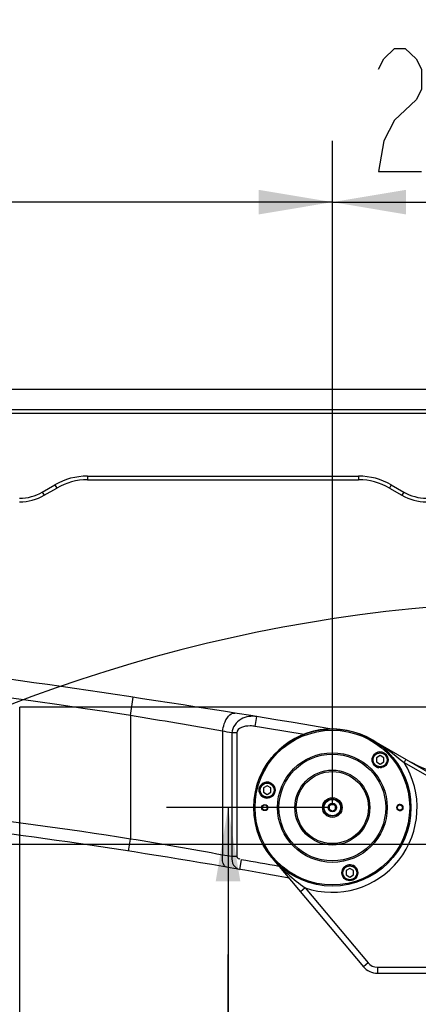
# Model space of a CAD drawing. Header units: millimetres. Extents: x 0 to 11890, y 0 to 8410.
# Tile 172 of 190: x 7290 to 7614, y 6714 to 7516. Entities that reach past the tile are written whole.
import ezdxf

# ---------------------------------------------------------------- set-up
doc = ezdxf.new("R2010")
doc.units = ezdxf.units.MM
doc.header["$LTSCALE"] = 653.95
doc.layers.get('0').update_dxf_attribs({"linetype": 'CONTINUOUS'})
for name, color, linetype in [('304103000077DXF_CONTINUOUS_LINE', 7, 'CONTINUOUS'), ('304103000081DXF_CONTINUOUS_LINE', 7, 'CONTINUOUS'), ('304103000093DXF_CONTINUOUS_LINE', 7, 'CONTINUOUS'), ('304104000545DXF_CONTINUOUS_LINE', 7, 'CONTINUOUS'), ('501023000084DXF_CONTINUOUS_LINE', 7, 'CONTINUOUS'), ('604006000004DXF_CONTINUOUS_LINE', 7, 'CONTINUOUS'), ('604007000001DXF_CONTINUOUS_LINE', 7, 'CONTINUOUS'), ('626001000001DXF_CONTINUOUS_LINE', 7, 'CONTINUOUS'), ('R180-1-YUNDONGFANWDXF_DIMENSION', 7, 'CONTINUOUS')]:
    doc.layers.add(name, color=color, linetype=linetype)
doc.styles.get("Standard").update_dxf_attribs({"font": 'txt', "width": 0.7})
doc.dimstyles.new('DIMSTYLE_1', dxfattribs={"dimtxt": 100, "dimasz": 60, "dimexe": 5, "dimexo": 0.2, "dimgap": 2.5, "dimtad": 1, "dimdsep": 46, "dimtxsty": 'Standard', "dimblk": '_FILLED', "dimblk1": '_FILLED', "dimblk2": '_FILLED', "dimcen": 0.09, "dimclrt": 5, "dimazin": 2, "dimtp": 0.01, "dimtm": 0.01, "dimtfac": 1, "dimtofl": 0, "dimtmove": 0, "dimatfit": 3, "dimldrblk": '_FILLED', "dimfxl": 0, "dimtolj": 1, "dimarcsym": 0})
doc.dimstyles.new('DIMSTYLE_2', dxfattribs={"dimtxt": 100, "dimasz": 60, "dimexe": 5, "dimexo": 0.2, "dimgap": 2.5, "dimtad": 1, "dimdec": 1, "dimdsep": 46, "dimtxsty": 'Standard', "dimblk": '_FILLED', "dimblk1": '_FILLED', "dimblk2": '_FILLED', "dimcen": 0.09, "dimclrt": 5, "dimazin": 2, "dimtp": 0.01, "dimtm": 0.01, "dimtfac": 1, "dimtdec": 1, "dimtofl": 0, "dimtmove": 0, "dimatfit": 3, "dimldrblk": '_FILLED', "dimfxl": 0, "dimtolj": 1, "dimarcsym": 0})
doc.dimstyles.new('DIMSTYLE_4', dxfattribs={"dimtxt": 100, "dimasz": 60, "dimexe": 5, "dimexo": 0.2, "dimgap": 2.5, "dimtad": 0, "dimtih": 1, "dimtoh": 1, "dimdec": 1, "dimdsep": 46, "dimtxsty": 'Standard', "dimblk": '_FILLED', "dimblk1": '_FILLED', "dimblk2": '_FILLED', "dimcen": 0.09, "dimclrt": 5, "dimazin": 2, "dimtp": 0.01, "dimtm": 0.01, "dimtfac": 1, "dimtdec": 1, "dimtofl": 0, "dimtmove": 0, "dimatfit": 3, "dimldrblk": '_FILLED', "dimfxl": 0, "dimtolj": 1, "dimarcsym": 0})

# ---------------------------------------------------------------- blocks, each defined once
blk = doc.blocks.new('_FILLED')
at = {"color": 0, "linetype": 'ByBlock'}
blk.add_solid([(0, 0), (-1, 0.167), (-1, -0.167)], dxfattribs=at)
blk = doc.blocks.new('*D3')
at = {"layer": 'R180-1-YUNDONGFANWDXF_DIMENSION', "color": 2, "linetype": 'Continuous'}
for p, q in [((7942.19, 7214.56), (4728.59, 7214.56)), ((4778.59, 7214.56), (4778.59, 6042.57)), ((4778.59, 4870.59), (4778.59, 6042.57)), ((5593.98, 4870.59), (4728.59, 4870.59))]:
    blk.add_line(p, q, dxfattribs=at)
at = {"layer": 'R180-1-YUNDONGFANWDXF_DIMENSION', "color": 2, "linetype": 'Continuous', "xscale": 60, "yscale": 60, "zscale": 60}
for p, rotation in [((4778.59, 7214.56), 90), ((4778.59, 4870.59), 270)]:
    blk.add_blockref('_FILLED', p, dxfattribs=dict(at, rotation=rotation))
blk = doc.blocks.new('*D4')
at = {"layer": 'R180-1-YUNDONGFANWDXF_DIMENSION', "color": 2, "linetype": 'Continuous'}
for p, q in [((6150.19, 6876.09), (6150.19, 7417.22)), ((7544.19, 6876.09), (7544.19, 7417.22)), ((6150.19, 7367.22), (6847.19, 7367.22)), ((7544.19, 7367.22), (6847.19, 7367.22))]:
    blk.add_line(p, q, dxfattribs=at)
at = {"layer": 'R180-1-YUNDONGFANWDXF_DIMENSION', "color": 2, "linetype": 'Continuous', "xscale": 60, "yscale": 60, "zscale": 60, "rotation": 180}
blk.add_blockref('_FILLED', (6150.19, 7367.22), dxfattribs=at)
at = {"layer": 'R180-1-YUNDONGFANWDXF_DIMENSION', "color": 2, "linetype": 'Continuous', "xscale": 60, "yscale": 60, "zscale": 60}
blk.add_blockref('_FILLED', (7544.19, 7367.22), dxfattribs=at)
blk = doc.blocks.new('*D5')
at = {"layer": 'R180-1-YUNDONGFANWDXF_DIMENSION', "color": 2, "linetype": 'Continuous'}
for p, q in [((7544.19, 6876.09), (7544.19, 7417.22)), ((7794.19, 6793.12), (7794.19, 7417.22)), ((7544.19, 7367.22), (7669.19, 7367.22)), ((7794.19, 7367.22), (7669.19, 7367.22))]:
    blk.add_line(p, q, dxfattribs=at)
at = {"layer": 'R180-1-YUNDONGFANWDXF_DIMENSION', "color": 2, "linetype": 'Continuous', "xscale": 60, "yscale": 60, "zscale": 60, "rotation": 180}
blk.add_blockref('_FILLED', (7544.19, 7367.22), dxfattribs=at)
at = {"layer": 'R180-1-YUNDONGFANWDXF_DIMENSION', "color": 2, "linetype": 'Continuous', "xscale": 60, "yscale": 60, "zscale": 60}
blk.add_blockref('_FILLED', (7794.19, 7367.22), dxfattribs=at)
blk = doc.blocks.new('*D7')
at = {"layer": 'R180-1-YUNDONGFANWDXF_DIMENSION', "color": 2, "linetype": 'Continuous'}
for p, q in [((7998.19, 7162.56), (7998.19, 7587.77)), ((5880.19, 7537.77), (6939.19, 7537.77)), ((7998.19, 7537.77), (6939.19, 7537.77))]:
    blk.add_line(p, q, dxfattribs=at)
at = {"layer": 'R180-1-YUNDONGFANWDXF_DIMENSION', "color": 2, "linetype": 'Continuous', "xscale": 60, "yscale": 60, "zscale": 60, "rotation": 180}
blk.add_blockref('_FILLED', (5880.19, 7537.77), dxfattribs=at)
at = {"layer": 'R180-1-YUNDONGFANWDXF_DIMENSION', "color": 2, "linetype": 'Continuous', "xscale": 60, "yscale": 60, "zscale": 60}
blk.add_blockref('_FILLED', (7998.19, 7537.77), dxfattribs=at)
blk = doc.blocks.new('*D15')
at = {"layer": 'R180-1-YUNDONGFANWDXF_DIMENSION', "color": 2, "linetype": 'Continuous'}
for p, q in [((7542.19, 6874.09), (7409.22, 6874.09)), ((7459.22, 6874.09), (7459.22, 6754.34)), ((7459.22, 6634.59), (7459.22, 6754.34)), ((7459.22, 6754.34), (7459.22, 6251.16)), ((7730.69, 6634.59), (7409.22, 6634.59))]:
    blk.add_line(p, q, dxfattribs=at)
at = {"layer": 'R180-1-YUNDONGFANWDXF_DIMENSION', "color": 2, "linetype": 'Continuous', "xscale": 60, "yscale": 60, "zscale": 60}
for p, rotation in [((7459.22, 6874.09), 90), ((7459.22, 6634.59), 270)]:
    blk.add_blockref('_FILLED', p, dxfattribs=dict(at, rotation=rotation))
blk = doc.blocks.new('*D23')
at = {"layer": 'R180-1-YUNDONGFANWDXF_DIMENSION', "color": 2, "linetype": 'Continuous'}
blk.add_line((7735.29, 7042.16), (9296.08, 7042.16), dxfattribs=at)

msp = doc.modelspace()

# ---------------------------------------------------------------- linework, layer by layer
at = {"color": 7, "linetype": 'Continuous'}
for p, q in [((7289.625, 4055.884), (7289.625, 6955.884)), ((8189.625, 6955.884), (7289.625, 6955.884)), ((7058.292, 6844.238), (7431.926, 6844.235)), ((7430.197, 6844.238), (8408.292, 6844.238))]:
    msp.add_line(p, q, dxfattribs=at)
msp.add_arc((7733.292, 5792.157), 1250, 9, 135, dxfattribs=at)
at = {"layer": '304103000077DXF_CONTINUOUS_LINE', "color": 9, "linetype": 'Continuous'}
for p, q in [((7379.833, 6949.065), (7382.079, 6963.896)), ((7379.826, 6949.066), (7379.826, 6848.478)), ((7481.455, 6940.231), (7482.733, 6948.128)), ((7454.839, 6936.217), (7454.833, 6835.396)), ((7462.336, 6935.015), (7462.336, 6834.101)), ((7466.336, 6935.015), (7462.336, 6935.015)), ((7466.336, 6935.015), (7466.336, 6834.101)), ((7378.299, 6838.595), (7379.833, 6848.477)), ((7466.336, 6834.101), (7462.336, 6834.101)), ((7469.993, 6831.61), (7468.622, 6823.728))]:
    msp.add_line(p, q, dxfattribs=at)
for centre, radius, start, end in [((5884.741, -2923.368), 9985, 81.3885371, 88.5780011), ((6013.832, -1250.912), 8312.977, 80.0176803, 80.542222), ((5884.741, -2923.368), 9992, 80.5733804, 80.8047554), ((6611.453, 1897.75), 5010, 81.177849, 83.011673), ((6656.425, 2478.966), 4428.989, 79.614589, 80.599576), ((6611.453, 1897.75), 5008, 79.769693, 80.128808)]:
    msp.add_arc(centre, radius, start, end, dxfattribs=at)
at = {"layer": '304103000077DXF_CONTINUOUS_LINE', "color": 7, "linetype": 'Continuous'}
for centre, radius, start, end in [((5884.741, -2923.368), 10000, 80.4503707, 82.4963996), ((6611.453, 1897.75), 5000, 79.659514, 83.011673)]:
    msp.add_arc(centre, radius, start, end, dxfattribs=at)
at = {"layer": '304103000077DXF_CONTINUOUS_LINE', "color": 9, "linetype": 'Continuous'}
for points, knots in [([(7454.833, 6936.218), (7455.076, 6938.239), (7456.173, 6943.776), (7460.657, 6951.677), (7464.703, 6951.03)], [0, 0, 0, 0, 0.3319057, 1, 1, 1, 1]), ([(7482.734, 6948.128), (7478.432, 6948.824), (7468.948, 6947.912), (7462.621, 6939.458), (7462.336, 6935.015)], [0, 0, 0, 0, 0.4946545, 1, 1, 1, 1]), ([(7481.455, 6940.231), (7480.024, 6940.462), (7475, 6941.043), (7466.336, 6939.061), (7466.336, 6935.015)], [0, 0, 0, 0, 0.2637717, 1, 1, 1, 1]), ([(7458.14, 6825.541), (7457.509, 6825.649), (7454.297, 6827.931), (7454.448, 6832.411), (7454.833, 6835.396)], [0, 0, 0, 0, 0.1753567, 1, 1, 1, 1]), ([(7462.336, 6834.101), (7462.1, 6831.75), (7462.782, 6827.101), (7466.677, 6824.067), (7468.622, 6823.728)], [0, 0, 0, 0, 0.5449079, 1, 1, 1, 1])]:
    msp.add_open_spline(points, degree=3, knots=knots, dxfattribs=at)
for points in [[(7462.336, 6935.015), (7459.837, 6935.417), (7457.338, 6935.817), (7454.839, 6936.217)], [(7462.336, 6834.101), (7459.836, 6834.535), (7457.335, 6834.967), (7454.833, 6835.396)], [(7466.336, 6834.101), (7466.336, 6833.084), (7468.278, 6831.826), (7468.975, 6832.567)]]:
    msp.add_open_spline(points, degree=3, dxfattribs=at)
at = {"layer": '304103000081DXF_CONTINUOUS_LINE', "color": 7, "linetype": 'Continuous'}
for p, q in [((7576.193, 6929.516), (7747.193, 6830.789)), ((7495.166, 6832.952), (7569.429, 6744.449)), ((7580.92, 6739.091), (7766.428, 6739.091))]:
    msp.add_line(p, q, dxfattribs=at)
at = {"layer": '304103000081DXF_CONTINUOUS_LINE', "color": 9, "linetype": 'Continuous'}
for p, q in [((7604.121, 6913.392), (7602.621, 6910.794)), ((7602.621, 6910.794), (7745.693, 6828.191)), ((7521.993, 6808.759), (7518.163, 6805.545)), ((7521.993, 6808.759), (7573.259, 6747.663)), ((7573.259, 6747.663), (7569.429, 6744.449)), ((7580.92, 6744.091), (7580.92, 6739.091)), ((7580.92, 6744.091), (7734.775, 6744.091))]:
    msp.add_line(p, q, dxfattribs=at)
at = {"layer": '304103000081DXF_CONTINUOUS_LINE', "color": 7, "linetype": 'Continuous'}
for centre, radius, start, end in [((7544.193, 6874.091), 64, 0.267811, 157.946264), ((7647.885, 6980.501), 80, 240, 324.021043), ((7544.193, 6874.091), 64, 168.013877, 169.272208), ((7580.92, 6754.091), 15, 220, 270)]:
    msp.add_arc(centre, radius, start, end, dxfattribs=at)
at = {"layer": '304103000081DXF_CONTINUOUS_LINE', "color": 9, "linetype": 'Continuous'}
for centre, radius, start, end in [((7544.193, 6874.091), 69, 251.23229, 32.136137), ((7580.92, 6754.091), 10, 220, 270)]:
    msp.add_arc(centre, radius, start, end, dxfattribs=at)
for points in [[(7576.193, 6929.516), (7585.542, 6924.118), (7594.3, 6917.673), (7602.621, 6910.794)], [(7495.166, 6832.952), (7502.906, 6823.728), (7512.206, 6815.775), (7521.993, 6808.759)]]:
    msp.add_open_spline(points, degree=3, dxfattribs=at)
at = {"layer": '304103000093DXF_CONTINUOUS_LINE', "color": 7, "linetype": 'Continuous'}
for p, q in [((7905.405, 7198.059), (6552.982, 7198.059)), ((7344.767, 7141.059), (7565.618, 7141.059)), ((7309.475, 7128.418), (7319.767, 7134.36)), ((7590.618, 7134.36), (7600.911, 7128.418))]:
    msp.add_line(p, q, dxfattribs=at)
at = {"layer": '304103000093DXF_CONTINUOUS_LINE', "color": 9, "linetype": 'Continuous'}
for p, q in [((7902.973, 7195.059), (6569.428, 7195.059)), ((7344.767, 7144.059), (7344.767, 7141.059)), ((7344.767, 7144.059), (7565.618, 7144.059)), ((7565.618, 7144.059), (7565.618, 7141.059)), ((7307.975, 7131.016), (7318.267, 7136.958)), ((7307.975, 7131.016), (7309.475, 7128.418)), ((7318.267, 7136.958), (7319.767, 7134.36)), ((7592.118, 7136.958), (7590.618, 7134.36)), ((7592.118, 7136.958), (7602.411, 7131.016)), ((7602.411, 7131.016), (7600.911, 7128.418))]:
    msp.add_line(p, q, dxfattribs=at)
for centre, radius, start, end in [((7344.767, 7091.059), 53, 90, 120), ((7565.618, 7091.059), 53, 60, 90), ((7289.475, 7163.059), 37, 270, 300), ((7620.911, 7163.059), 37, 240, 270)]:
    msp.add_arc(centre, radius, start, end, dxfattribs=at)
at = {"layer": '304103000093DXF_CONTINUOUS_LINE', "color": 7, "linetype": 'Continuous'}
for centre, radius, start, end in [((7344.767, 7091.059), 50, 90, 120), ((7565.618, 7091.059), 50, 60, 90), ((7289.475, 7163.059), 40, 270, 300), ((7620.911, 7163.059), 40, 240, 270)]:
    msp.add_arc(centre, radius, start, end, dxfattribs=at)
at = {"layer": '304104000545DXF_CONTINUOUS_LINE', "color": 7, "linetype": 'Continuous'}
for centre, radius in [((7544.193, 6874.091), 64), ((7489.193, 6874.091), 2.5), ((7489.193, 6874.091), 2.1), ((7599.193, 6874.091), 2.5), ((7599.193, 6874.091), 2.1)]:
    msp.add_circle(centre, radius, dxfattribs=at)
at = {"layer": '304104000545DXF_CONTINUOUS_LINE', "color": 9, "linetype": 'Continuous'}
for radius in [63, 44.641, 43.478, 30.522, 29.359]:
    msp.add_circle((7544.193, 6874.091), radius, dxfattribs=at)
at = {"layer": '304104000545DXF_CONTINUOUS_LINE', "color": 2, "linetype": 'Continuous'}
msp.add_arc((7599.193, 6874.091), 2.5, 255, 195, dxfattribs=at)
at = {"layer": '501023000084DXF_CONTINUOUS_LINE', "color": 7, "linetype": 'Continuous'}
for p, q in [((7583.084, 6916.446), (7580.084, 6914.714)), ((7580.084, 6914.714), (7580.084, 6911.25)), ((7586.084, 6914.714), (7583.084, 6916.446)), ((7586.084, 6911.25), (7586.084, 6914.714)), ((7580.084, 6911.25), (7583.084, 6909.517)), ((7583.084, 6909.517), (7586.084, 6911.25)), ((7491.067, 6891.79), (7488.067, 6890.058)), ((7488.067, 6890.058), (7488.067, 6886.594)), ((7494.067, 6890.058), (7491.067, 6891.79)), ((7494.067, 6886.594), (7494.067, 6890.058)), ((7488.067, 6886.594), (7491.067, 6884.862)), ((7491.067, 6884.862), (7494.067, 6886.594)), ((7558.428, 6824.429), (7555.428, 6822.697)), ((7555.428, 6822.697), (7555.428, 6819.233)), ((7555.428, 6819.233), (7558.428, 6817.501)), ((7561.428, 6822.697), (7558.428, 6824.429)), ((7558.428, 6817.501), (7561.428, 6819.233)), ((7561.428, 6819.233), (7561.428, 6822.697))]:
    msp.add_line(p, q, dxfattribs=at)
for centre in [(7583.084, 6912.982), (7491.067, 6888.326), (7558.428, 6820.965)]:
    msp.add_circle(centre, 6.5, dxfattribs=at)
at = {"layer": '501023000084DXF_CONTINUOUS_LINE', "color": 9, "linetype": 'Continuous'}
for centre in [(7583.084, 6912.982), (7491.067, 6888.326), (7558.428, 6820.965)]:
    msp.add_circle(centre, 5.7, dxfattribs=at)
at = {"layer": '604006000004DXF_CONTINUOUS_LINE', "color": 7, "linetype": 'Continuous'}
for centre, start, end in [((7583.084, 6912.982), 95.357754, 261.770392), ((7583.084, 6912.982), 275.357754, 278.229608), ((7491.067, 6888.326), 35.357754, 201.770392), ((7491.067, 6888.326), 215.357754, 24.648567), ((7491.067, 6888.326), 204.648567, 210), ((7558.428, 6820.965), 321.770392, 141.770392), ((7558.428, 6820.965), 144.648567, 150)]:
    msp.add_arc(centre, 6.5, start, end, dxfattribs=at)
at = {"layer": '604007000001DXF_CONTINUOUS_LINE', "color": 7, "linetype": 'Continuous'}
msp.add_circle((7544.193, 6874.091), 8, dxfattribs=at)
at = {"layer": '626001000001DXF_CONTINUOUS_LINE', "color": 7, "linetype": 'Continuous'}
for p, q in [((7544.193, 6876.941), (7541.693, 6875.459)), ((7541.693, 6875.459), (7541.693, 6872.722)), ((7546.693, 6875.459), (7544.193, 6876.941)), ((7546.693, 6872.722), (7546.693, 6875.459)), ((7541.693, 6872.722), (7544.193, 6871.241)), ((7544.193, 6871.241), (7546.693, 6872.722))]:
    msp.add_line(p, q, dxfattribs=at)
for radius in [7, 3.5]:
    msp.add_circle((7544.193, 6874.091), radius, dxfattribs=at)
at = {"layer": '626001000001DXF_CONTINUOUS_LINE', "color": 9, "linetype": 'Continuous'}
msp.add_circle((7544.193, 6874.091), 6.7, dxfattribs=at)
at = {"layer": 'R180-1-YUNDONGFANWDXF_DIMENSION', "color": 5, "linetype": 'Continuous'}
msp.add_lwpolyline([(7581.693, 7475.55), (7586.067, 7483.884), (7594.818, 7492.217), (7603.568, 7492.217), (7612.318, 7483.884), (7616.693, 7475.55), (7616.693, 7458.884), (7612.318, 7450.551), (7603.568, 7442.217), (7594.818, 7433.883), (7586.067, 7417.217), (7581.693, 7392.217), (7616.693, 7392.217)], dxfattribs=at)

# ---------------------------------------------------------------- dimensions: what is measured, and where the dimension line sits
at = {"layer": 'R180-1-YUNDONGFANWDXF_DIMENSION', "color": 2, "linetype": 'Continuous'}
for base, p1, p2, picture, middle in [((7998.193, 7537.768), (5880.193, 7924.525), (7998.193, 7162.359), '*D7', (6799.193, 7537.768)), ((7544.193, 7367.217), (6150.193, 6875.891), (7544.193, 6875.891), '*D4', (6707.193, 7367.217))]:
    dim = msp.add_linear_dim(base=base, p1=p1, p2=p2, dimstyle='DIMSTYLE_1', dxfattribs=at)
    dim.commit()
    dim.dimension.update_dxf_attribs({"geometry": picture, "text_midpoint": middle, "dimtype": 160})
for base, p1, p2, angle, dimstyle, picture, middle in [((7544.193, 7367.217), (7794.193, 6792.916), (7544.193, 6875.891), 180, 'DIMSTYLE_1', '*D5', (7564.193, 7367.217)), ((4778.591, 7214.559), (5594.177, 4870.591), (7942.393, 7214.559), 90, 'DIMSTYLE_2', '*D3', (4778.591, 5902.575)), ((7459.223, 6874.091), (7730.893, 6634.591), (7542.393, 6874.091), 90, 'DIMSTYLE_1', '*D15', (7459.223, 6251.161))]:
    dim = msp.add_linear_dim(base=base, p1=p1, p2=p2, angle=angle, dimstyle=dimstyle, dxfattribs=at)
    dim.commit()
    dim.dimension.update_dxf_attribs({"geometry": picture, "text_midpoint": middle, "dimtype": 160})
dim = msp.add_ordinate_dim(feature_location=(7735.292, 7042.157), offset=(1560.787, 0), dtype=0, origin=(6219.335, 4870.591), dimstyle='DIMSTYLE_4', override={"dimgap": 24.999939, "dimtad": 1, "dimtih": 0, "dimtoh": 0}, dxfattribs=at)
dim.commit()
dim.dimension.update_dxf_attribs({"geometry": '*D23', "text_midpoint": (9346.079, 7067.157)})

doc.saveas('drawing.dxf')
